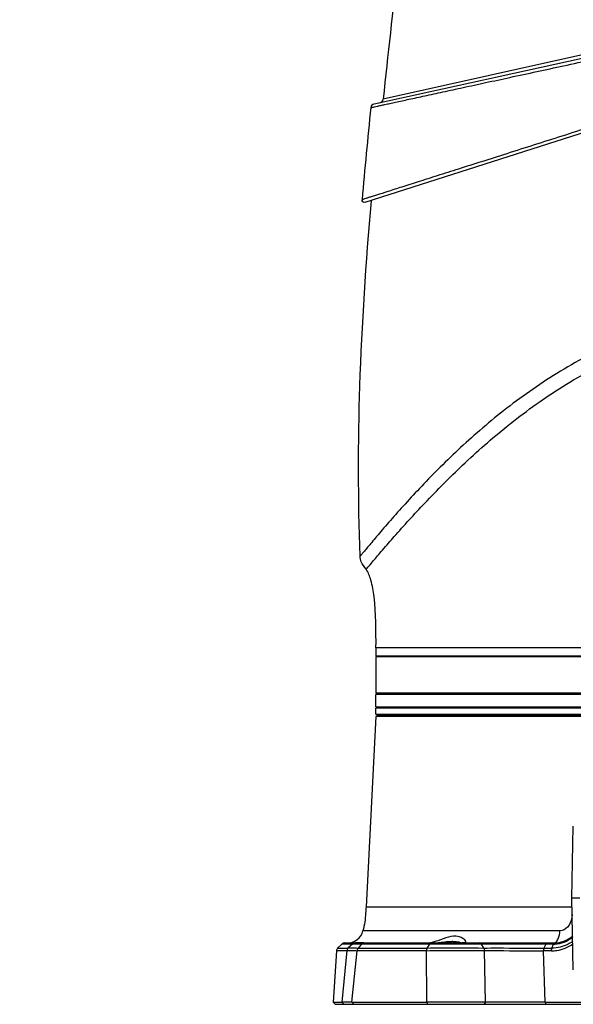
# Model space of a CAD drawing. Header units: millimetres. Extents: x 10 to 584, y 4 to 410.
# Tile 3 of 60: x 179 to 193, y 123 to 147. Entities that reach past the tile are written whole.
import ezdxf

# ---------------------------------------------------------------- set-up
doc = ezdxf.new("R2010")
doc.units = ezdxf.units.MM
doc.header["$LTSCALE"] = 32.67
doc.layers.get('0').update_dxf_attribs({"linetype": 'CONTINUOUS'})
doc.dimstyles.new('DIMSTYLE_1', dxfattribs={"dimtxt": 2.5, "dimasz": 3, "dimexe": 2, "dimexo": 1.5, "dimtad": 1, "dimlfac": 10, "dimzin": 0, "dimdsep": 46, "dimtxsty": 'Standard', "dimblk": '_FILLED', "dimblk1": '_FILLED', "dimblk2": '_FILLED', "dimcen": 0.09, "dimadec": 0, "dimazin": 0, "dimtp": 0.01, "dimtm": 0.01, "dimtfac": 1, "dimtofl": 0, "dimtmove": 0, "dimatfit": 3, "dimldrblk": '_FILLED', "dimfxl": 1, "dimtolj": 1, "dimtzin": 0, "dimarcsym": 0})

# ---------------------------------------------------------------- blocks, each defined once
blk = doc.blocks.new('_FILLED')
at = {"color": 0, "linetype": 'ByBlock'}
blk.add_solid([(0, 0), (-1, 0.1667), (-1, -0.1667)], dxfattribs=at)
blk = doc.blocks.new('*D2')
at = {"color": 7, "linetype": 'Continuous', "transparency": 16777216}
for p, q in [((195.312, 133.649), (195.312, 157.76)), ((213.612, 128.367), (213.612, 157.76)), ((204.462, 155.76), (179.086, 155.76)), ((195.312, 155.76), (204.462, 155.76)), ((213.612, 155.76), (204.462, 155.76))]:
    blk.add_line(p, q, dxfattribs=at)
at = {"color": 7, "linetype": 'Continuous', "transparency": 16777216, "xscale": 3, "yscale": 3, "zscale": 3, "rotation": 180}
blk.add_blockref('_FILLED', (195.312, 155.76), dxfattribs=at)
at = {"color": 7, "linetype": 'Continuous', "transparency": 16777216, "xscale": 3, "yscale": 3, "zscale": 3}
blk.add_blockref('_FILLED', (213.612, 155.76), dxfattribs=at)
at = {"color": 7, "linetype": 'Continuous', "transparency": 16777216, "insert": (194.086, 158.885), "char_height": 2.5, "width": 15, "attachment_point": 3, "line_spacing_factor": 0.9}
blk.add_mtext('183.00', dxfattribs=at)

msp = doc.modelspace()

# ---------------------------------------------------------------- linework, layer by layer
at = {"color": 7, "linetype": 'Continuous'}
for p, q in [((202.7401, 147.9068), (187.7627, 144.6223)), ((187.5485, 142.2185), (203.0826, 147.176)), ((195.3126, 146.3693), (187.9875, 144.7418)), ((187.6989, 142.2541), (187.7006, 142.2734)), ((202.8116, 131.3216), (187.8116, 131.3216)), ((187.8116, 131.3216), (187.8116, 131.1216)), ((187.8116, 131.1216), (202.8116, 131.1216)), ((202.8116, 131.1016), (187.8116, 131.1016)), ((187.8116, 131.1016), (187.8116, 130.2216)), ((187.8116, 130.2216), (202.8116, 130.2216)), ((202.8116, 130.1816), (187.8116, 130.1816)), ((187.8116, 129.8816), (187.8116, 130.1816)), ((187.8316, 130.2016), (202.7916, 130.2016)), ((188.0116, 130.1816), (188.0116, 130.2016)), ((187.8116, 129.8816), (202.8116, 129.8816)), ((187.8516, 129.8816), (187.8116, 129.8416)), ((202.8116, 129.8416), (187.8116, 129.8416)), ((187.8116, 129.7016), (187.8116, 129.8416)), ((187.8116, 129.6416), (187.5676, 124.9859)), ((187.8116, 129.7016), (202.8116, 129.7016)), ((187.8516, 129.6616), (187.8116, 129.7016)), ((195.2116, 129.6416), (187.8116, 129.6416)), ((187.8516, 129.6616), (202.7716, 129.6616)), ((188.0116, 129.6616), (188.0116, 129.6416)), ((192.609, 125.2016), (192.6436, 126.9575)), ((192.6436, 123.4457), (192.609, 125.2016)), ((192.8063, 125.2016), (192.609, 125.2016)), ((187.5676, 124.9859), (192.6132, 124.9859)), ((192.317, 124.3978), (187.4922, 124.3978)), ((186.9784, 124.0744), (186.8728, 123.975)), ((187.2392, 124.0744), (186.9784, 124.0744)), ((187.047, 124.1016), (192.169, 124.1016)), ((187.2392, 124.0756), (187.1335, 123.9796)), ((187.2416, 124.0756), (187.2392, 124.0756)), ((187.3486, 124.0755), (187.2416, 124.0756)), ((187.3887, 124.1016), (187.3087, 124.1016)), ((187.357, 124.0755), (187.3486, 124.0755)), ((187.422, 124.0754), (187.357, 124.0755)), ((187.4584, 124.0753), (187.3745, 123.9784)), ((187.5119, 124.1016), (187.3887, 124.1016)), ((187.4583, 124.0753), (187.422, 124.0754)), ((189.1311, 124.0753), (187.4584, 124.0753)), ((189.065, 123.9784), (189.1311, 124.0753)), ((189.1709, 124.0754), (189.1311, 124.0753)), ((189.6943, 124.1407), (189.6726, 124.1407)), ((190.3917, 124.0754), (190.3555, 124.0755)), ((190.4514, 123.9788), (190.3917, 124.0754)), ((191.9667, 124.0744), (191.9243, 123.975)), ((192.1479, 124.0744), (191.9667, 124.0744)), ((192.1181, 123.975), (192.1579, 124.0746)), ((192.1579, 124.0746), (192.1479, 124.0744)), ((186.8415, 123.9083), (186.7646, 122.6502)), ((187.1012, 123.9083), (186.8415, 123.9083)), ((186.8728, 123.975), (187.1335, 123.975)), ((187.1012, 123.9152), (186.9785, 122.6519)), ((187.2206, 122.6514), (187.3478, 123.9134)), ((189.0473, 123.9134), (187.3478, 123.9134)), ((187.3745, 123.9784), (189.065, 123.9784)), ((189.0551, 122.6514), (189.0473, 123.9134)), ((190.4889, 122.6515), (190.4681, 123.914)), ((192.1066, 123.9083), (191.9139, 123.9083)), ((191.9502, 122.6502), (191.9139, 123.9083)), ((191.9243, 123.975), (192.1181, 123.975)), ((186.7646, 122.6502), (186.98, 122.6502)), ((186.8103, 122.6016), (186.7646, 122.6502)), ((186.8103, 122.6016), (203.8129, 122.6016)), ((186.9785, 122.6519), (187.0241, 122.6016)), ((187.2206, 122.6514), (189.0551, 122.6514)), ((187.2206, 122.6514), (187.257, 122.6016)), ((189.0832, 122.6016), (189.0551, 122.6514)), ((190.4889, 122.6515), (190.4623, 122.6016)), ((191.9502, 122.6502), (198.673, 122.6502)), ((191.9502, 122.6502), (191.9682, 122.6016))]:
    msp.add_line(p, q, dxfattribs=at)
msp.add_lwpolyline([(187.1335, 123.9796), (187.111, 123.9498), (187.1012, 123.9152)], dxfattribs=at)
for centre, radius, start, end in [((405.3639, 122.0372), 218.5589, 173.181465, 174.037163), ((187.8881, 144.7521), 0.1, 282.36915, 354.05655), ((323.1535, 130.5213), 136.1918, 174.094066, 175.046583), ((187.7841, 144.5246), 0.1, 102.3687, 174.13527), ((187.8316, 131.1016), 0.02, 120, 180), ((187.8316, 130.2216), 0.02, 180, 270), ((218.247, 120.8416), 25.9334, 171.22792, 171.42986), ((193.5751, 130.9138), 6.2833, 261.1019, 261.25449), ((187.1059, 124.5016), 0.4, 270, 344.95946), ((192.169, 124.8016), 0.7, 270, 310.99275), ((187.047, 124.0016), 0.1, 90, 133.25), ((187.3065, 124.0016), 0.1, 90, 132.23748), ((189.043, 124.7518), 0.6514, 278.46543, 281.25665), ((189.1565, 123.2535), 0.8542, 88.80413, 91.18585), ((189.0267, 124.8353), 0.7365, 281.22911, 282.4688), ((189.7823, -152.4289), 276.505, 89.881242, 90.126699), ((189.1566, 123.264), 0.8436, 86.3696, 88.79459), ((189.1544, 123.2304), 0.8773, 84.01467, 86.36025), ((188.3913, 132.0936), 8.04, 277.21503, 277.39175), ((189.9837, 123.2234), 0.8824, 92.83784, 94.80279), ((189.9832, 123.2318), 0.874, 90.64886, 92.82898), ((189.9835, 123.2036), 0.9022, 89.50996, 90.64887), ((189.9832, 123.1707), 0.9351, 88.55552, 89.51056), ((192.1564, 124.8078), 0.7332, 270.11671, 272.36914), ((192.1569, 124.8093), 0.7347, 272.32594, 309.88488), ((186.9413, 123.9022), 0.1, 133.25, 176.5)]:
    msp.add_arc(centre, radius, start, end, dxfattribs=at)
for points, knots in [([(187.6846, 144.5348), (187.6846, 144.534), (187.6901, 144.5367), (187.6951, 144.5367), (187.7084, 144.5403), (187.7333, 144.5452), (187.7777, 144.5553), (187.8445, 144.5696), (187.9305, 144.5884), (188.0348, 144.6111), (188.1567, 144.6376), (188.3527, 144.6802), (188.6369, 144.7419), (189.0229, 144.8256), (189.4662, 144.9217), (189.9635, 145.0294), (190.5114, 145.148), (191.3308, 145.3251), (192.4426, 145.5647), (193.8474, 145.8697), (194.8156, 146.0751), (195.307, 146.1849)], [0, 0, 0, 0, 0.0003156, 0.0012805, 0.0028624, 0.0050662, 0.0113576, 0.0201619, 0.0314571, 0.0451737, 0.0612128, 0.079475, 0.1223097, 0.1730942, 0.2314033, 0.2967906, 0.3688328, 0.4470408, 0.6192447, 0.8063328, 1, 1, 1, 1]), ([(195.3068, 144.7714), (194.8081, 144.6143), (193.8268, 144.2997), (192.3953, 143.8464), (191.2573, 143.4845), (190.413, 143.2165), (189.8449, 143.0359), (189.3275, 142.8715), (188.8652, 142.7242), (188.4617, 142.5966), (188.1224, 142.488), (187.8814, 142.411), (187.7247, 142.3625), (187.6345, 142.3346), (187.5675, 142.3121), (187.5124, 142.2933), (187.4931, 142.2834), (187.4701, 142.2777), (187.4704, 142.2809)], [0, 0, 0, 0, 0.190769, 0.37592, 0.547799, 0.6263977, 0.6990808, 0.7652715, 0.8244547, 0.8760795, 0.9196538, 0.9544489, 0.9682861, 0.9796574, 0.9885534, 0.9949636, 0.9988231, 1, 1, 1, 1]), ([(187.4246, 133.5621), (187.3715, 134.9489), (187.3741, 137.8521), (187.5688, 140.7472), (187.6989, 142.2541)], [0, 0, 0, 0, 0.4785083, 1, 1, 1, 1]), ([(187.5485, 142.2185), (187.5305, 142.2128), (187.4858, 142.2201), (187.4689, 142.262), (187.4704, 142.2809)], [0, 0, 0, 0, 0.5000024, 1, 1, 1, 1]), ([(195.3116, 139.3973), (194.7667, 139.2376), (193.7065, 138.8534), (192.2431, 138.0733), (191.1471, 137.3022), (190.3588, 136.6509), (189.8232, 136.1679), (189.3322, 135.6918), (188.8855, 135.2324), (188.4854, 134.8), (188.1845, 134.4606), (187.971, 134.2128), (187.8335, 134.0507), (187.714, 133.9082), (187.6139, 133.7879), (187.5352, 133.6936), (187.4823, 133.6295), (187.4525, 133.5954), (187.437, 133.5752), (187.4306, 133.5713), (187.4246, 133.5607), (187.4246, 133.5621)], [0, 0, 0, 0, 0.1708667, 0.3381048, 0.497564, 0.5732646, 0.6457327, 0.7145183, 0.7790528, 0.838542, 0.8917991, 0.9155356, 0.936973, 0.955755, 0.9715305, 0.9839967, 0.9929362, 0.9960497, 0.9982569, 0.9995674, 1, 1, 1, 1]), ([(187.5721, 133.2447), (187.5563, 133.2287), (187.6904, 133.38), (187.7501, 133.4557), (188.0028, 133.7485), (188.3942, 134.1992), (189.0502, 134.9188), (189.9549, 135.8299), (191.0412, 136.7881), (192.3033, 137.7), (193.7348, 138.4877), (194.7758, 138.8764), (195.3116, 139.0373)], [0, 0, 0, 0, 0.0068697, 0.0279365, 0.0621934, 0.1071998, 0.2200386, 0.353669, 0.5020404, 0.6616221, 0.8289665, 1, 1, 1, 1]), ([(187.5721, 133.2447), (187.5319, 133.3054), (187.4453, 133.3941), (187.4263, 133.5161), (187.4246, 133.5621)], [0, 0, 0, 0, 0.6124615, 1, 1, 1, 1]), ([(187.8116, 131.3216), (187.8116, 131.7379), (187.8189, 132.2969), (187.7086, 132.9396), (187.6252, 133.1643), (187.5721, 133.2448)], [0, 0, 0, 0, 0.6388565, 0.8520424, 1, 1, 1, 1]), ([(187.5675, 124.9859), (187.5648, 124.9347), (187.5539, 124.7374), (187.53, 124.5393), (187.4921, 124.3978)], [0, 0, 0, 0, 0.2591709, 1, 1, 1, 1]), ([(192.6032, 124.7062), (192.5913, 124.628), (192.5309, 124.4841), (192.3864, 124.3978), (192.317, 124.3978)], [0, 0, 0, 0, 0.5323919, 1, 1, 1, 1]), ([(189.7705, 124.2678), (189.6877, 124.2752), (189.5098, 124.2304), (189.3478, 124.1627), (189.2579, 124.1353)], [0, 0, 0, 0, 0.4692507, 1, 1, 1, 1]), ([(190.0144, 124.1288), (190.0089, 124.1663), (189.9205, 124.236), (189.8293, 124.2626), (189.7705, 124.2678)], [0, 0, 0, 0, 0.3911309, 1, 1, 1, 1]), ([(192.2447, 124.1538), (192.2547, 124.1686), (192.2939, 124.2449), (192.3101, 124.3307), (192.317, 124.3978)], [0, 0, 0, 0, 0.2092624, 1, 1, 1, 1]), ([(189.4256, 124.1204), (189.4493, 124.1235), (189.5312, 124.1344), (189.6138, 124.1407), (189.6726, 124.1407)], [0, 0, 0, 0, 0.2887981, 1, 1, 1, 1]), ([(189.6943, 124.1407), (189.7111, 124.1407), (189.7707, 124.1399), (189.8311, 124.1317), (189.8715, 124.117)], [0, 0, 0, 0, 0.2808569, 1, 1, 1, 1]), ([(189.8715, 124.117), (189.8757, 124.1155), (189.8874, 124.1111), (189.8984, 124.105), (189.9061, 124.1024)], [0, 0, 0, 0, 0.3540676, 1, 1, 1, 1]), ([(191.9667, 124.0744), (191.5639, 124.0751), (191.0389, 124.0755), (190.5139, 124.0755), (190.3917, 124.0754)], [0, 0, 0, 0, 0.7672214, 1, 1, 1, 1]), ([(191.9667, 124.0744), (191.9684, 124.0784), (191.974, 124.0899), (191.9854, 124.1016), (191.9943, 124.1016)], [0, 0, 0, 0, 0.32819, 1, 1, 1, 1]), ([(192.1066, 123.9083), (192.1524, 123.9087), (192.3376, 123.9244), (192.5178, 123.9968), (192.6325, 124.0769)], [0, 0, 0, 0, 0.2466367, 1, 1, 1, 1]), ([(192.633, 124.1453), (192.5955, 124.1172), (192.4405, 124.02), (192.2538, 123.9743), (192.1181, 123.975)], [0, 0, 0, 0, 0.2567381, 1, 1, 1, 1]), ([(192.143, 124.0744), (192.1446, 124.0783), (192.1498, 124.0895), (192.1604, 124.1016), (192.169, 124.1016)], [0, 0, 0, 0, 0.3289735, 1, 1, 1, 1]), ([(192.1744, 124.0985), (192.1759, 124.0995), (192.1789, 124.1011), (192.1822, 124.1017), (192.1839, 124.1017)], [0, 0, 0, 0, 0.5194887, 1, 1, 1, 1]), ([(187.1012, 123.9152), (187.1013, 123.9166), (187.1095, 123.9138), (187.1187, 123.9166), (187.1401, 123.915), (187.1808, 123.9157), (187.2518, 123.9143), (187.3126, 123.9138), (187.3478, 123.9134)], [0, 0, 0, 0, 0.016308, 0.0648544, 0.1452597, 0.2570476, 0.5716593, 1, 1, 1, 1]), ([(187.1336, 123.9797), (187.1346, 123.9806), (187.1407, 123.9786), (187.1516, 123.9806), (187.1715, 123.9795), (187.212, 123.98), (187.2807, 123.9791), (187.3402, 123.9788), (187.3745, 123.9784)], [0, 0, 0, 0, 0.0166047, 0.0653664, 0.14629, 0.2585414, 0.5728622, 1, 1, 1, 1]), ([(189.0474, 123.9134), (189.1573, 123.915), (189.6309, 123.9193), (190.1045, 123.9177), (190.4682, 123.914)], [0, 0, 0, 0, 0.2322153, 1, 1, 1, 1]), ([(189.065, 123.9784), (189.1723, 123.9797), (189.6344, 123.9817), (190.0965, 123.9823), (190.4514, 123.9788)], [0, 0, 0, 0, 0.2321124, 1, 1, 1, 1]), ([(190.4514, 123.9788), (190.5657, 123.9787), (191.0567, 123.98), (191.5476, 123.9757), (191.9243, 123.975)], [0, 0, 0, 0, 0.2327962, 1, 1, 1, 1]), ([(190.4681, 123.914), (190.5803, 123.914), (191.0623, 123.9153), (191.5441, 123.9099), (191.9139, 123.9083)], [0, 0, 0, 0, 0.2328096, 1, 1, 1, 1]), ([(191.9243, 123.975), (191.9225, 123.9704), (191.9159, 123.9488), (191.9138, 123.926), (191.9139, 123.9083)], [0, 0, 0, 0, 0.2188853, 1, 1, 1, 1]), ([(192.1066, 123.9083), (192.1069, 123.926), (192.1094, 123.9488), (192.1163, 123.9704), (192.1181, 123.975)], [0, 0, 0, 0, 0.7808362, 1, 1, 1, 1]), ([(187.2206, 122.6514), (187.186, 122.6514), (187.1263, 122.6513), (187.0566, 122.6523), (187.0167, 122.6514), (186.9956, 122.6531), (186.9868, 122.65), (186.9786, 122.6532), (186.9785, 122.6519)], [0, 0, 0, 0, 0.4286128, 0.7432431, 0.8549959, 0.9353355, 0.9837991, 1, 1, 1, 1]), ([(190.489, 122.6515), (190.3747, 122.6515), (189.8967, 122.6536), (189.4188, 122.6511), (189.0551, 122.6514)], [0, 0, 0, 0, 0.2391101, 1, 1, 1, 1]), ([(191.9502, 122.6502), (191.8274, 122.6507), (191.3403, 122.6506), (190.8531, 122.6539), (190.4889, 122.6515)], [0, 0, 0, 0, 0.2522073, 1, 1, 1, 1])]:
    msp.add_open_spline(points, degree=3, knots=knots, dxfattribs=at)
for points in [[(187.4583, 124.0753), (187.4714, 124.0903), (187.492, 124.1016), (187.5119, 124.1016)], [(189.1733, 124.1016), (189.1567, 124.1016), (189.1404, 124.089), (189.131, 124.0753)], [(189.2579, 124.1353), (189.2341, 124.1281), (189.21, 124.1215), (189.1858, 124.1161)], [(189.2658, 124.1038), (189.311, 124.1065), (189.3561, 124.1116), (189.401, 124.1172)], [(190.0067, 124.1055), (190.0134, 124.1102), (190.0156, 124.1207), (190.0144, 124.1288)], [(190.3917, 124.0754), (190.3836, 124.0885), (190.369, 124.1016), (190.3536, 124.1016)], [(192.1579, 124.0746), (192.1614, 124.0836), (192.1665, 124.093), (192.1744, 124.0985)], [(192.169, 124.1016), (192.183, 124.1016), (192.1972, 124.1072), (192.2086, 124.1152)], [(192.2086, 124.1152), (192.223, 124.1252), (192.2348, 124.1392), (192.2447, 124.1538)], [(187.3745, 123.9784), (187.3589, 123.9609), (187.3498, 123.9367), (187.3478, 123.9134)], [(189.065, 123.9784), (189.0531, 123.9594), (189.0479, 123.9359), (189.0473, 123.9134)], [(190.4514, 123.9788), (190.4629, 123.9597), (190.4675, 123.9363), (190.4681, 123.914)]]:
    msp.add_open_spline(points, degree=3, dxfattribs=at)

# ---------------------------------------------------------------- dimensions: what is measured, and where the dimension line sits
dim = msp.add_linear_dim(base=(195.3116, 155.7595), p1=(213.6116, 126.8675), p2=(195.3116, 132.1486), angle=180, dimstyle='DIMSTYLE_1', dxfattribs=at)
dim.commit()
dim.dimension.update_dxf_attribs({"geometry": '*D2', "text_midpoint": (186.8988, 155.7595), "dimtype": 160})

doc.saveas('drawing.dxf')
